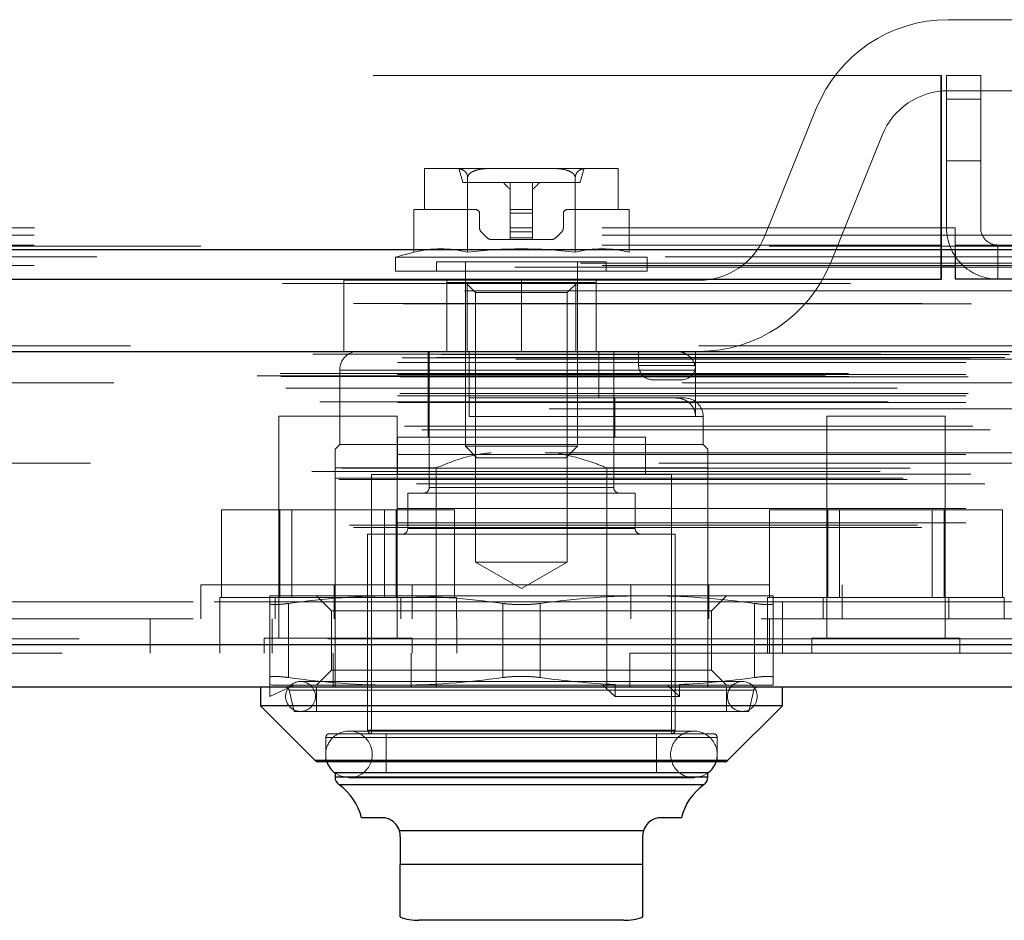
# Model space of a CAD drawing. Header units: inches. Extents: x 0.2 to 10.7, y 0.2 to 7.9.
# Tile 64 of 95: x 4.607 to 4.781, y 6.249 to 6.408. Entities that reach past the tile are written whole.
import ezdxf

# ---------------------------------------------------------------- set-up
doc = ezdxf.new("R2010")
doc.units = ezdxf.units.IN
doc.header["$MEASUREMENT"] = 0
doc.linetypes.add('HIDDEN', pattern=[0.07500000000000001, 0.05, -0.025])

msp = doc.modelspace()

# ---------------------------------------------------------------- linework, layer by layer
at = {"color": 7, "linetype": 'HIDDEN', "lineweight": 18}
for p, q in [((4.819096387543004, 6.407898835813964), (4.770833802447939, 6.407898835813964)), ((4.769662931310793, 6.398104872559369), (3.309996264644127, 6.398104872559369)), ((4.769587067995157, 6.371271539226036), (4.769587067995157, 6.398104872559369)), ((4.769662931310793, 6.398104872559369), (4.769662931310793, 6.371271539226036)), ((4.770579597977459, 6.398104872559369), (4.776579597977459, 6.398104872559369)), ((4.770579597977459, 6.371271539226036), (4.770579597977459, 6.398104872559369)), ((4.776579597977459, 6.398104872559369), (4.776579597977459, 6.371271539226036)), ((4.770833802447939, 6.395398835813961), (4.819096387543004, 6.395398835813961)), ((4.747657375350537, 6.392271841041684), (4.738601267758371, 6.369878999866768)), ((4.770579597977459, 6.393938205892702), (4.776579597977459, 6.393938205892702)), ((4.776579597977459, 6.393938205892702), (4.770579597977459, 6.393938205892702)), ((4.770579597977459, 6.393938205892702), (4.776579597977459, 6.393938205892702)), ((4.776579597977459, 6.393938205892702), (4.770579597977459, 6.393938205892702)), ((4.750189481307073, 6.365192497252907), (4.759245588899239, 6.387585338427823)), ((4.770579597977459, 6.383104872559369), (4.776579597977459, 6.383104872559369)), ((4.678716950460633, 6.38171671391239), (4.678716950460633, 6.374499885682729)), ((4.678806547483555, 6.381717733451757), (4.678775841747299, 6.381717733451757)), ((4.678806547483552, 6.381717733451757), (4.678775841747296, 6.381717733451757)), ((4.684309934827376, 6.381717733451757), (4.678806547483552, 6.381717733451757)), ((4.690261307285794, 6.381717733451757), (4.684309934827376, 6.381717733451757)), ((4.686293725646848, 6.367004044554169), (4.686293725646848, 6.380140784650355)), ((4.701268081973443, 6.381717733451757), (4.690261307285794, 6.381717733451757)), ((4.70721945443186, 6.381717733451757), (4.701268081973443, 6.381717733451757)), ((4.705235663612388, 6.367004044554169), (4.705235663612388, 6.380140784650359)), ((4.712722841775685, 6.381717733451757), (4.70721945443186, 6.381717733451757)), ((4.712753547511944, 6.381717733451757), (4.712722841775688, 6.381717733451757)), ((4.712753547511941, 6.381717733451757), (4.712722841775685, 6.381717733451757)), ((4.712812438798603, 6.374499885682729), (4.712812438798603, 6.38171671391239)), ((4.706082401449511, 6.379257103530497), (4.685446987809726, 6.379257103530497)), ((4.693796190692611, 6.379257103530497), (4.693796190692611, 6.374499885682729)), ((4.697733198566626, 6.379257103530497), (4.697733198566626, 6.374499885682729)), ((4.676822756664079, 6.367004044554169), (4.676822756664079, 6.374499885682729)), ((4.678716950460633, 6.374499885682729), (4.676822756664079, 6.374499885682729)), ((4.687726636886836, 6.374499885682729), (4.678716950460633, 6.374499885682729)), ((4.688382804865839, 6.37129865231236), (4.688382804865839, 6.373843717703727)), ((4.693796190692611, 6.374499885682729), (4.697733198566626, 6.374499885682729)), ((4.693796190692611, 6.374499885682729), (4.693796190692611, 6.373843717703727)), ((4.693796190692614, 6.373843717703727), (4.697733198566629, 6.373843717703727)), ((4.693796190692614, 6.373843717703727), (4.697733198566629, 6.373843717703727)), ((4.693796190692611, 6.373843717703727), (4.697733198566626, 6.373843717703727)), ((4.693796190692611, 6.373843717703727), (4.693796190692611, 6.37129865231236)), ((4.693796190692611, 6.373843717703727), (4.697733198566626, 6.373843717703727)), ((4.697733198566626, 6.374499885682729), (4.697733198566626, 6.373843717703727)), ((4.697733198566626, 6.373843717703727), (4.697733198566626, 6.37129865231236)), ((4.703146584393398, 6.373843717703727), (4.703146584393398, 6.37129865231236)), ((4.712812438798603, 6.374499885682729), (4.7038027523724, 6.374499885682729)), ((4.714706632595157, 6.374499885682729), (4.712812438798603, 6.374499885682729)), ((4.714706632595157, 6.36700404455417), (4.714706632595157, 6.374499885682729)), ((3.309996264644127, 6.371271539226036), (4.769662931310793, 6.371271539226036)), ((3.309996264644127, 6.371271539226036), (4.769662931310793, 6.371271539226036)), ((3.309996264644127, 6.370003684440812), (4.769662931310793, 6.370003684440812)), ((3.310072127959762, 6.371271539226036), (4.769587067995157, 6.371271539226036)), ((3.310072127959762, 6.371271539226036), (4.769587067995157, 6.371271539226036)), ((3.310072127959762, 6.371271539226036), (4.769587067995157, 6.371271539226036)), ((3.310072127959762, 6.371271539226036), (4.769587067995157, 6.371271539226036)), ((4.689734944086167, 6.369538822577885), (4.688671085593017, 6.370602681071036)), ((4.693796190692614, 6.37129865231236), (4.697733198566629, 6.37129865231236)), ((4.693796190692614, 6.37129865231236), (4.697733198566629, 6.37129865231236)), ((4.693796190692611, 6.37129865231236), (4.693796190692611, 6.370602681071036)), ((4.693796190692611, 6.37129865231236), (4.697733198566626, 6.37129865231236)), ((4.693796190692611, 6.37129865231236), (4.697733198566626, 6.37129865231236)), ((4.693796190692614, 6.370602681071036), (4.697733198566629, 6.370602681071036)), ((4.693796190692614, 6.370602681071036), (4.697733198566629, 6.370602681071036)), ((4.693796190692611, 6.370602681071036), (4.697733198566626, 6.370602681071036)), ((4.693796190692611, 6.370602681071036), (4.693796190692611, 6.369538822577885)), ((4.693796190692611, 6.370602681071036), (4.697733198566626, 6.370602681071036)), ((4.697733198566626, 6.37129865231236), (4.697733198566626, 6.370602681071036)), ((4.697733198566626, 6.370602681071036), (4.697733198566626, 6.369538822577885)), ((4.702858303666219, 6.370602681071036), (4.70179444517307, 6.369538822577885)), ((4.769587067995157, 6.362271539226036), (4.769587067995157, 6.371271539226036)), ((4.769587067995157, 6.371271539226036), (4.772087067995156, 6.371271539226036)), ((4.769662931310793, 6.371271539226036), (4.769662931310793, 6.370003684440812)), ((4.769662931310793, 6.370003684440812), (4.842014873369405, 6.370003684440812)), ((4.769662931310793, 6.36746797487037), (4.769662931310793, 6.370003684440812)), ((4.772087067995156, 6.368271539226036), (4.772087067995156, 6.371271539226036)), ((3.309996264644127, 6.368271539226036), (4.769662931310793, 6.368271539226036)), ((4.693796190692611, 6.369250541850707), (4.690430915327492, 6.369250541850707)), ((4.693796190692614, 6.369538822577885), (4.697733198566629, 6.369538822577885)), ((4.693796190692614, 6.369538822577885), (4.697733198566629, 6.369538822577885)), ((4.693796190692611, 6.369538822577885), (4.697733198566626, 6.369538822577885)), ((4.693796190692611, 6.369538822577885), (4.693796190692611, 6.369250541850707)), ((4.693796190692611, 6.369538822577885), (4.697733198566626, 6.369538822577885)), ((4.693796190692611, 6.369250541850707), (4.697733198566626, 6.369250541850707)), ((4.697733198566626, 6.369538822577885), (4.697733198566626, 6.369250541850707)), ((4.701098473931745, 6.369250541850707), (4.697733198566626, 6.369250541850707)), ((4.772079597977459, 6.368271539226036), (4.772079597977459, 6.36746797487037)), ((4.772079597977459, 6.368271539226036), (4.845086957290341, 6.368271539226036)), ((4.77957959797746, 6.368271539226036), (4.77957959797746, 6.362271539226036)), ((4.806131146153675, 6.365081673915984), (3.273486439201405, 6.365081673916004)), ((3.309996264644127, 6.364653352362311), (4.769662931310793, 6.364653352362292)), ((4.717910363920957, 6.366114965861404), (4.673619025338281, 6.366114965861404)), ((4.67361902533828, 6.366114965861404), (4.67361902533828, 6.363673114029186)), ((4.710692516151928, 6.365313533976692), (4.680836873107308, 6.365313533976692)), ((4.680836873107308, 6.365313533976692), (4.680836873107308, 6.363673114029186)), ((4.685922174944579, 6.365313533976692), (4.685922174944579, 6.332877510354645)), ((4.705607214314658, 6.332877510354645), (4.705607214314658, 6.365313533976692)), ((4.710692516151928, 6.363673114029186), (4.710692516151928, 6.365313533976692)), ((4.717910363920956, 6.363673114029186), (4.717910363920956, 6.366114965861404)), ((4.772079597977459, 6.364653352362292), (4.839500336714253, 6.364653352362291)), ((4.79460851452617, 6.364357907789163), (3.285006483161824, 6.364357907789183)), ((4.717910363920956, 6.363673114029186), (4.67361902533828, 6.363673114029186)), ((4.695763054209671, 6.362065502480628), (4.664513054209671, 6.362065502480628)), ((4.664513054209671, 6.362065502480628), (4.664513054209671, 6.349565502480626)), ((4.68263805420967, 6.349565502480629), (4.68263805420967, 6.362065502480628)), ((4.686198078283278, 6.361704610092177), (4.682641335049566, 6.361704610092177)), ((4.682641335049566, 6.361704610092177), (4.682641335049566, 6.349565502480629)), ((4.685922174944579, 6.361704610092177), (4.687698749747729, 6.359928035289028)), ((4.686198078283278, 6.361704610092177), (4.686198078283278, 6.349565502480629)), ((4.705331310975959, 6.361704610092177), (4.686198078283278, 6.361704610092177)), ((4.695763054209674, 6.349565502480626), (4.695763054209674, 6.362065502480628)), ((4.695763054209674, 6.349565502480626), (4.695763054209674, 6.362065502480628)), ((4.695763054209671, 6.349565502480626), (4.695763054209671, 6.362065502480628)), ((4.695763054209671, 6.349565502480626), (4.695763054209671, 6.362065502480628)), ((4.727013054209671, 6.362065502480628), (4.695763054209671, 6.362065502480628)), ((4.703830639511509, 6.359928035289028), (4.705607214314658, 6.361704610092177)), ((4.705331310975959, 6.361704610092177), (4.705331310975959, 6.349565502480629)), ((4.708888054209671, 6.361704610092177), (4.705331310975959, 6.361704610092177)), ((4.708888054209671, 6.349565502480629), (4.708888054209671, 6.362065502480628)), ((3.285716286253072, 6.360231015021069), (4.793902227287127, 6.36023101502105)), ((4.695764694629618, 6.359928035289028), (4.687698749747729, 6.359928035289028)), ((4.687698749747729, 6.359928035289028), (4.687698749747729, 6.312495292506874)), ((4.703830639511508, 6.359928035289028), (4.695764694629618, 6.359928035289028)), ((4.703830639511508, 6.312495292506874), (4.703830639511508, 6.359928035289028)), ((4.826988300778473, 6.350510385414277), (3.252630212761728, 6.350510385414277)), ((3.25807288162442, 6.349543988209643), (4.821545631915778, 6.349543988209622)), ((4.821335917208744, 6.34957080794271), (3.258282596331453, 6.34957080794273)), ((3.259036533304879, 6.349092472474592), (4.820581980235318, 6.349092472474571)), ((3.259036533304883, 6.349092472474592), (4.820581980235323, 6.349092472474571)), ((3.281625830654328, 6.34903912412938), (4.79799268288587, 6.34903912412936)), ((3.281625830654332, 6.34903912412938), (4.797992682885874, 6.34903912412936)), ((4.695763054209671, 6.349565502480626), (4.664513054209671, 6.349565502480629)), ((4.679360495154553, 6.349565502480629), (4.679360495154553, 6.334473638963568)), ((4.679524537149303, 6.349565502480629), (4.679524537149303, 6.325615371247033)), ((4.686578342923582, 6.349565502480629), (4.686578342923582, 6.341363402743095)), ((4.695763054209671, 6.349565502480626), (4.727013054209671, 6.349565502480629)), ((4.709355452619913, 6.349565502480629), (4.709355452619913, 6.341363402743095)), ((4.712004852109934, 6.325615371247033), (4.712004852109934, 6.349565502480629)), ((4.716388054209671, 6.347065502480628), (4.716388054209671, 6.349565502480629)), ((4.726388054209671, 6.347065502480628), (4.726388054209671, 6.349565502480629)), ((3.273939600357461, 6.347578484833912), (4.805678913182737, 6.347578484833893)), ((3.273939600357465, 6.347578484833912), (4.80567891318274, 6.347578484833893)), ((3.27477293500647, 6.348421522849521), (4.804845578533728, 6.348421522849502)), ((3.274772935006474, 6.348421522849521), (4.804845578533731, 6.348421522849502)), ((3.280852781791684, 6.348491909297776), (4.798765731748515, 6.348491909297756)), ((3.280852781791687, 6.348491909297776), (4.798765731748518, 6.348491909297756)), ((3.294795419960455, 6.34817705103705), (4.784878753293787, 6.348177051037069)), ((3.253300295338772, 6.345668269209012), (4.826318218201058, 6.345668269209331)), ((3.273939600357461, 6.345504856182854), (4.805678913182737, 6.345504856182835)), ((3.273939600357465, 6.345504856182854), (4.80567891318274, 6.345504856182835)), ((4.663776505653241, 6.346284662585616), (4.663776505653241, 6.333161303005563)), ((4.726405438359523, 6.346284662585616), (4.663927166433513, 6.346284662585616)), ((4.72640543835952, 6.346284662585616), (4.66392716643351, 6.346284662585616)), ((4.716388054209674, 6.347065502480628), (4.726388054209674, 6.347065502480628)), ((4.726388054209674, 6.347065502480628), (4.716388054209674, 6.347065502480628)), ((4.716388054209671, 6.347065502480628), (4.726388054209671, 6.347065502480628)), ((4.726388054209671, 6.347065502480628), (4.716388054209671, 6.347065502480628)), ((4.72640543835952, 6.346284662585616), (4.726405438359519, 6.338082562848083)), ((3.249254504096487, 6.345242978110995), (4.830364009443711, 6.345242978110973)), ((3.249254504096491, 6.345242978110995), (4.830364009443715, 6.345242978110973)), ((3.253390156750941, 6.345158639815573), (4.826228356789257, 6.345158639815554)), ((4.824027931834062, 6.344054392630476), (3.255629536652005, 6.344054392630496)), ((3.274356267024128, 6.345088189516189), (4.805262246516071, 6.345088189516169)), ((4.71888805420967, 6.344565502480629), (4.723888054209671, 6.344565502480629)), ((3.254323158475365, 6.34310523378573), (4.825295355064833, 6.343105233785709)), ((3.261870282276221, 6.343074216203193), (4.817748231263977, 6.343074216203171)), ((3.274356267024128, 6.342171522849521), (4.805262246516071, 6.342171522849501)), ((3.260294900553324, 6.340704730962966), (4.819318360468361, 6.340704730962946)), ((3.273939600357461, 6.341754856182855), (4.805678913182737, 6.341754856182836)), ((3.273939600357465, 6.341754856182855), (4.80567891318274, 6.341754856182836)), ((3.273939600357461, 6.340581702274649), (4.805678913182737, 6.34058170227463)), ((4.686578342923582, 6.341363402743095), (4.709355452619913, 6.341363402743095)), ((4.722962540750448, 6.341363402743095), (4.709355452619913, 6.341363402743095)), ((4.712168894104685, 6.334473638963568), (4.712168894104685, 6.341363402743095)), ((4.724472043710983, 6.341363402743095), (4.722962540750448, 6.341363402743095)), ((4.800658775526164, 6.339471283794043), (3.278961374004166, 6.339471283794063)), ((4.67390642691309, 6.338177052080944), (4.653073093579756, 6.338177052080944)), ((4.653073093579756, 6.338177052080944), (4.653073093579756, 6.299114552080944)), ((4.673906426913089, 6.299114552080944), (4.67390642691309, 6.338177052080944)), ((4.686578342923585, 6.338082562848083), (4.727607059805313, 6.338082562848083)), ((4.686578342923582, 6.338082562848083), (4.727607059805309, 6.338082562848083)), ((4.727752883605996, 6.333161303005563), (4.727752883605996, 6.338082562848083)), ((4.770323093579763, 6.338177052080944), (4.74948976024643, 6.338177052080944)), ((4.74948976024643, 6.338177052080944), (4.749489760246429, 6.299114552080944)), ((4.770323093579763, 6.299114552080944), (4.770323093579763, 6.338177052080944)), ((3.275202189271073, 6.336410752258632), (4.804472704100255, 6.336410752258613)), ((3.278234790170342, 6.335735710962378), (4.801383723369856, 6.335735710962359)), ((3.278234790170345, 6.335735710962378), (4.80138372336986, 6.335735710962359)), ((4.717582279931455, 6.334473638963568), (4.673947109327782, 6.334473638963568)), ((4.673947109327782, 6.334473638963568), (4.673947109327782, 6.327911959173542)), ((4.717582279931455, 6.327911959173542), (4.717582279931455, 6.334473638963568)), ((4.799914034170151, 6.331729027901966), (3.279713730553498, 6.331729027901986)), ((4.663776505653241, 6.333161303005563), (4.662956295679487, 6.332341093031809)), ((4.727752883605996, 6.333161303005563), (4.663776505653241, 6.333161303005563)), ((4.705607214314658, 6.332877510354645), (4.685922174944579, 6.332877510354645)), ((4.685922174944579, 6.332877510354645), (4.687934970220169, 6.330864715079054)), ((4.703594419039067, 6.330864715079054), (4.705607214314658, 6.332877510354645)), ((4.72857309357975, 6.332341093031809), (4.727752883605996, 6.333161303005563)), ((4.819950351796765, 6.329889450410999), (3.259674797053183, 6.329889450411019)), ((3.273939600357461, 6.331411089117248), (4.805678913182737, 6.331411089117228)), ((4.703594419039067, 6.330864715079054), (4.687934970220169, 6.330864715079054)), ((3.258886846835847, 6.328430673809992), (4.820731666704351, 6.328430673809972)), ((3.264189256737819, 6.329014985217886), (4.815429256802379, 6.329014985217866)), ((4.662956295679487, 6.329060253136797), (4.662956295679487, 6.290510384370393)), ((4.680729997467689, 6.329060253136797), (4.662956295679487, 6.329060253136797)), ((4.680729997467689, 6.329060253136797), (4.680729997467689, 6.290510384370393)), ((4.710799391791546, 6.329060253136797), (4.710799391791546, 6.290510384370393)), ((4.72857309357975, 6.329060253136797), (4.710799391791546, 6.329060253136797)), ((4.72857309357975, 6.329060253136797), (4.72857309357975, 6.296510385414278)), ((3.262934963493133, 6.327262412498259), (4.816696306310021, 6.327262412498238)), ((3.263619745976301, 6.327019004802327), (4.816003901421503, 6.327019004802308)), ((3.273939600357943, 6.327966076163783), (4.805678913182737, 6.327966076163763)), ((3.274858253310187, 6.327959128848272), (4.804749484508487, 6.327959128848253)), ((4.722175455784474, 6.327911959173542), (4.669353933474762, 6.327911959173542)), ((4.669353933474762, 6.327911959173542), (4.669353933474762, 6.282308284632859)), ((4.722175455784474, 6.282308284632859), (4.722175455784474, 6.327911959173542)), ((3.277305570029, 6.326239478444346), (4.802312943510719, 6.326239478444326)), ((4.679562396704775, 6.325615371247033), (4.711966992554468, 6.325615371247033)), ((4.679562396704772, 6.325615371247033), (4.711966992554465, 6.325615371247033)), ((4.715777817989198, 6.324631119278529), (4.675751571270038, 6.324631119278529)), ((4.675751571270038, 6.324631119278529), (4.675751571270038, 6.318397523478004)), ((4.715777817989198, 6.318397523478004), (4.715777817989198, 6.324631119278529)), ((3.273939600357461, 6.321931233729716), (4.805678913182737, 6.321931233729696)), ((4.642993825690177, 6.306260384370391), (4.642993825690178, 6.321677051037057)), ((4.653241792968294, 6.321677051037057), (4.642993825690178, 6.321677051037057)), ((4.653241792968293, 6.30626038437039), (4.653241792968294, 6.321677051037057)), ((4.673737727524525, 6.321677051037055), (4.653241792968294, 6.321677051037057)), ((4.65532726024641, 6.321677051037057), (4.655327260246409, 6.30626038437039)), ((4.671652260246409, 6.306260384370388), (4.67165226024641, 6.321677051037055)), ((4.673737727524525, 6.306260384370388), (4.673737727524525, 6.321677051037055)), ((4.683985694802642, 6.321677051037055), (4.673737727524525, 6.321677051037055)), ((4.683985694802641, 6.306260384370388), (4.683985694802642, 6.321677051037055)), ((4.739410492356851, 6.306260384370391), (4.739410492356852, 6.321677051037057)), ((4.749658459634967, 6.321677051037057), (4.739410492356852, 6.321677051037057)), ((4.749658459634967, 6.30626038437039), (4.749658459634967, 6.321677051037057)), ((4.770154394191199, 6.321677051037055), (4.749658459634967, 6.321677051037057)), ((4.751743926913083, 6.321677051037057), (4.751743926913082, 6.30626038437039)), ((4.768068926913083, 6.306260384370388), (4.768068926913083, 6.321677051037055)), ((4.770154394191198, 6.306260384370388), (4.770154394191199, 6.321677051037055)), ((4.780402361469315, 6.321677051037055), (4.770154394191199, 6.321677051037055)), ((4.780402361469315, 6.306260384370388), (4.780402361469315, 6.321677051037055)), ((3.265491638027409, 6.318998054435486), (4.814126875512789, 6.318998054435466)), ((3.266222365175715, 6.318565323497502), (4.813396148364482, 6.318565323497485)), ((3.273939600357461, 6.319398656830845), (4.805678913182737, 6.319398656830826)), ((3.273939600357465, 6.319398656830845), (4.80567891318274, 6.319398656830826)), ((4.675897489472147, 6.318397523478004), (4.715631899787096, 6.318397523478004)), ((4.675897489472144, 6.318397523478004), (4.715631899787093, 6.318397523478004)), ((4.722831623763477, 6.3174132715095), (4.66869776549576, 6.3174132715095)), ((4.66869776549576, 6.3174132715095), (4.66869776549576, 6.282964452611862)), ((4.722831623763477, 6.282964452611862), (4.722831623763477, 6.3174132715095)), ((4.703830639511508, 6.312495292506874), (4.687698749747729, 6.312495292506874)), ((4.687698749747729, 6.312495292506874), (4.695764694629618, 6.307838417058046)), ((4.695764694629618, 6.307838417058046), (4.703830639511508, 6.312495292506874)), ((4.639348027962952, 6.308510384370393), (4.752181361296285, 6.308510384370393)), ((4.639348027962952, 6.308510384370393), (4.639348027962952, 6.302510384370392)), ((4.662806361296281, 6.308510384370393), (4.662806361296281, 6.302510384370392)), ((4.676514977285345, 6.308510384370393), (4.676514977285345, 6.302510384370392)), ((4.715014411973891, 6.308510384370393), (4.715014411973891, 6.302510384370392)), ((4.728723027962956, 6.308510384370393), (4.728723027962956, 6.302510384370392)), ((4.752181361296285, 6.302510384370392), (4.752181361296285, 6.308510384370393)), ((4.684323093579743, 6.306260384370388), (4.642656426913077, 6.306260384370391)), ((4.642656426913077, 6.306260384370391), (4.642656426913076, 6.30251038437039)), ((4.67361902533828, 6.306586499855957), (4.651473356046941, 6.306586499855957)), ((4.652448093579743, 6.30626038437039), (4.652448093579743, 6.30251038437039)), ((4.659675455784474, 6.306586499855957), (4.662339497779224, 6.303922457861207)), ((4.717910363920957, 6.306586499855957), (4.67361902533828, 6.306586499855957)), ((4.674531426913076, 6.302510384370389), (4.674531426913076, 6.306260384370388)), ((4.684323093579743, 6.302510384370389), (4.684323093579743, 6.306260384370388)), ((4.740056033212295, 6.306586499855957), (4.717910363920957, 6.306586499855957)), ((4.729189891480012, 6.303922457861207), (4.731853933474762, 6.306586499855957)), ((4.780739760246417, 6.306260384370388), (4.73907309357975, 6.306260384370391)), ((4.73907309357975, 6.306260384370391), (4.73907309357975, 6.30251038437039)), ((4.748864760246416, 6.30626038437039), (4.748864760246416, 6.30251038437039)), ((4.77094809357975, 6.302510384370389), (4.77094809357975, 6.306260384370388)), ((4.780739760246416, 6.302510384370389), (4.780739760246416, 6.306260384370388)), ((3.337962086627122, 6.305510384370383), (4.741712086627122, 6.305510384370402)), ((3.337962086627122, 6.305510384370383), (4.741712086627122, 6.305510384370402)), ((4.741712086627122, 6.305510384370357), (3.337962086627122, 6.305510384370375)), ((4.741712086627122, 6.305510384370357), (3.337962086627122, 6.305510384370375)), ((4.651473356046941, 6.292196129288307), (4.651473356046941, 6.305228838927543)), ((4.654754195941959, 6.292196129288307), (4.654754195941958, 6.305228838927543)), ((4.654754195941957, 6.292196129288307), (4.654754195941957, 6.305228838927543)), ((4.654754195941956, 6.292196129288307), (4.654754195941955, 6.305228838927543)), ((4.654754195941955, 6.292196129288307), (4.654754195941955, 6.305228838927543)), ((4.712477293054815, 6.303922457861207), (4.662339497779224, 6.303922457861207)), ((4.662339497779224, 6.303922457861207), (4.662339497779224, 6.293502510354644)), ((4.692483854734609, 6.292196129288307), (4.692483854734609, 6.305228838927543)), ((4.692483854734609, 6.292196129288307), (4.692483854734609, 6.305228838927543)), ((4.692483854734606, 6.292196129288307), (4.692483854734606, 6.305228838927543)), ((4.692483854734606, 6.292196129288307), (4.692483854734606, 6.305228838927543)), ((4.699045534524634, 6.292196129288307), (4.699045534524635, 6.305228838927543)), ((4.699045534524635, 6.292196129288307), (4.699045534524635, 6.305228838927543)), ((4.699045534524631, 6.292196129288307), (4.699045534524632, 6.305228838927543)), ((4.699045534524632, 6.292196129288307), (4.699045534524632, 6.305228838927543)), ((4.729189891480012, 6.303922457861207), (4.712477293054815, 6.303922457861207)), ((4.729189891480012, 6.293502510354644), (4.729189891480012, 6.303922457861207)), ((4.736775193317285, 6.292196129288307), (4.736775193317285, 6.305228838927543)), ((4.736775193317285, 6.292196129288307), (4.736775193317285, 6.305228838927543)), ((4.736775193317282, 6.292196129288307), (4.736775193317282, 6.305228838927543)), ((4.736775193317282, 6.292196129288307), (4.736775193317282, 6.305228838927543)), ((4.740056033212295, 6.292196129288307), (4.740056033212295, 6.305228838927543)), ((4.741712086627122, 6.305510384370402), (4.741712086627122, 6.296510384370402)), ((4.741712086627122, 6.305510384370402), (4.784878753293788, 6.305510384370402)), ((3.337962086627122, 6.302510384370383), (4.741712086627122, 6.302510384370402)), ((4.630406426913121, 6.302510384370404), (4.630406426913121, 6.296510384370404)), ((4.642712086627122, 6.302510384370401), (4.642712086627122, 6.296510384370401)), ((4.65190642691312, 6.302510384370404), (4.65190642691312, 6.296510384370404)), ((4.684378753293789, 6.296510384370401), (4.684378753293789, 6.302510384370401)), ((4.73907309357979, 6.302510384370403), (4.73907309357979, 6.296510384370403)), ((4.73940642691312, 6.296510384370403), (4.739406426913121, 6.302510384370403)), ((4.786656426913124, 6.302510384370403), (4.741712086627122, 6.302510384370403)), ((4.817903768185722, 6.298989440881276), (3.261714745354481, 6.298989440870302)), ((3.261714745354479, 6.298989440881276), (4.817903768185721, 6.298989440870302)), ((4.676510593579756, 6.299114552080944), (4.650468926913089, 6.299114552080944)), ((4.650468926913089, 6.299114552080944), (4.650468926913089, 6.296510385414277)), ((4.676510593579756, 6.296510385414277), (4.676510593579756, 6.299114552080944)), ((4.772927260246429, 6.299114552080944), (4.746885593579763, 6.299114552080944)), ((4.746885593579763, 6.299114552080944), (4.746885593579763, 6.296510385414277)), ((4.772927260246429, 6.296510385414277), (4.772927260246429, 6.299114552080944)), ((3.261714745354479, 6.297947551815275), (4.81790376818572, 6.297947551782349)), ((4.814958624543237, 6.296510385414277), (3.264659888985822, 6.296510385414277)), ((4.662656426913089, 6.296510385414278), (4.662656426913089, 6.290510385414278)), ((4.676365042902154, 6.296510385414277), (4.676365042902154, 6.290510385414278)), ((4.714864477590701, 6.296510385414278), (4.714864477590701, 6.290510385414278)), ((4.728573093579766, 6.296510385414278), (4.728573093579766, 6.290510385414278)), ((4.662339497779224, 6.293502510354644), (4.659675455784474, 6.290838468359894)), ((4.712477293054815, 6.293502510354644), (4.662339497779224, 6.293502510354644)), ((4.729189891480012, 6.293502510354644), (4.712477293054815, 6.293502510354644)), ((4.731853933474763, 6.290838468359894), (4.729189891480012, 6.293502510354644)), ((4.651473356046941, 6.290967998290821), (4.65196210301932, 6.290838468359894)), ((4.651473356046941, 6.290967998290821), (4.651473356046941, 6.288869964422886)), ((4.651473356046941, 6.288869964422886), (4.655737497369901, 6.290838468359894)), ((4.67361902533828, 6.290838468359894), (4.65196210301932, 6.290838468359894)), ((4.734642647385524, 6.291494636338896), (4.656886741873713, 6.291494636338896)), ((4.659675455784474, 6.290510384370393), (4.659675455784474, 6.286245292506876)), ((4.711983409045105, 6.290838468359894), (4.67361902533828, 6.290838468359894)), ((4.710095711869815, 6.290838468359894), (4.712227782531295, 6.288869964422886)), ((4.712227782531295, 6.290967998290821), (4.711983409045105, 6.290838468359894)), ((4.711983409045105, 6.290838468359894), (4.721460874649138, 6.290838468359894)), ((4.712227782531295, 6.288869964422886), (4.712227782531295, 6.290967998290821)), ((4.721460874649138, 6.290838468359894), (4.723592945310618, 6.288869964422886)), ((4.723348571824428, 6.290838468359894), (4.721460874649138, 6.290838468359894)), ((4.723592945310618, 6.290967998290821), (4.723348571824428, 6.290838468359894)), ((4.740056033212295, 6.290838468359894), (4.723348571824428, 6.290838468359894)), ((4.723592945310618, 6.288869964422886), (4.723592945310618, 6.290967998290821)), ((4.731853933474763, 6.286245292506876), (4.731853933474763, 6.290510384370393)), ((4.654871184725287, 6.290001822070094), (4.655738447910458, 6.286245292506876)), ((4.654908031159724, 6.290001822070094), (4.736621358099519, 6.290001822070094)), ((4.654908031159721, 6.290001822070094), (4.736621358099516, 6.290001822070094)), ((4.723592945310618, 6.288869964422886), (4.712227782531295, 6.288869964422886)), ((4.735790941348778, 6.286245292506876), (4.736658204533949, 6.290001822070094)), ((4.735790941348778, 6.286245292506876), (4.655738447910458, 6.286245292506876)), ((4.66131587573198, 6.281652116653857), (4.66131587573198, 6.27738702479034)), ((4.661462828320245, 6.281652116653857), (4.730066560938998, 6.281652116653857)), ((4.661462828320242, 6.281652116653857), (4.730066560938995, 6.281652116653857)), ((4.729557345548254, 6.282308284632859), (4.661972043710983, 6.282308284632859)), ((4.72611246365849, 6.282770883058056), (4.665416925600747, 6.282770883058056)), ((4.668846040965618, 6.282964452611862), (4.722683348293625, 6.282964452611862)), ((4.668846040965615, 6.282964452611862), (4.722683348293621, 6.282964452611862)), ((4.671978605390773, 6.282308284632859), (4.671978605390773, 6.275418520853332)), ((4.719550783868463, 6.275418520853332), (4.719550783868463, 6.282308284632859)), ((4.730213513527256, 6.27738702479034), (4.730213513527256, 6.281652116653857)), ((4.659483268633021, 6.277579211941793), (4.695764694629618, 6.277579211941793)), ((4.659519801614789, 6.277579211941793), (4.732009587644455, 6.277579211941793)), ((4.695764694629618, 6.277579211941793), (4.732046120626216, 6.277579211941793)), ((4.662956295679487, 6.275418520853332), (4.662956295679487, 6.275388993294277)), ((4.662956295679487, 6.274677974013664), (4.695764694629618, 6.274677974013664)), ((4.66299345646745, 6.274677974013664), (4.728535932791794, 6.274677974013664)), ((4.665416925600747, 6.274568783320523), (4.72611246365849, 6.274568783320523)), ((4.695764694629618, 6.274677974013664), (4.72857309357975, 6.274677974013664)), ((4.72857309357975, 6.275388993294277), (4.72857309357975, 6.275418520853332)), ((4.663659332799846, 6.27333176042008), (4.695764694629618, 6.27333176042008)), ((4.663695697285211, 6.27333176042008), (4.727833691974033, 6.27333176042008)), ((4.695764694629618, 6.27333176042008), (4.72787005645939, 6.27333176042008)), ((4.674286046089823, 6.265254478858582), (4.717243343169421, 6.265254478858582)), ((4.717243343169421, 6.265254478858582), (4.674286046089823, 6.265254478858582)), ((4.674286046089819, 6.265254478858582), (4.717243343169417, 6.265254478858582)), ((4.717090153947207, 6.259342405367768), (4.674439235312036, 6.259342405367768)), ((4.674439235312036, 6.259342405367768), (4.717090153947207, 6.259342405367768)), ((4.674439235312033, 6.259342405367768), (4.717090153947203, 6.259342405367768))]:
    msp.add_line(p, q, dxfattribs=at)
at = {"color": 7, "linetype": 'Continuous', "lineweight": 25}
for p, q in [((3.309996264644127, 6.36746797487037), (4.769662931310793, 6.36746797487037)), ((4.769662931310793, 6.36746797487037), (4.842014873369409, 6.36746797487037)), ((4.769662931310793, 6.362271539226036), (4.769662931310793, 6.36746797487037)), ((4.772079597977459, 6.36746797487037), (4.772079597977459, 6.362271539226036)), ((4.769662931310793, 6.364653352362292), (4.772079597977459, 6.364653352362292)), ((3.309996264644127, 6.362271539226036), (4.769662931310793, 6.362271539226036)), ((4.845086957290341, 6.362271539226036), (4.772079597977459, 6.362271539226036)), ((4.826988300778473, 6.349468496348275), (3.252630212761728, 6.349468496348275)), ((4.817903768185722, 6.297947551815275), (3.261714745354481, 6.297947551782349)), ((4.814958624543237, 6.290510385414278), (3.264659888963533, 6.290510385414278)), ((4.649832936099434, 6.290510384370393), (4.649832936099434, 6.287229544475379)), ((4.741696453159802, 6.287229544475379), (4.741696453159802, 6.290510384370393)), ((4.649832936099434, 6.287229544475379), (4.659483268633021, 6.277579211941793)), ((4.741696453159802, 6.287229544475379), (4.649832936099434, 6.287229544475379)), ((4.732046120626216, 6.277579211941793), (4.741696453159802, 6.287229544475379)), ((4.732046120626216, 6.277579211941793), (4.659483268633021, 6.277579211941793)), ((4.731582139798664, 6.27738702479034), (4.659947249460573, 6.27738702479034)), ((4.72857309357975, 6.275418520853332), (4.662956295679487, 6.275418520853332)), ((4.662956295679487, 6.275388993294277), (4.662956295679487, 6.274677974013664)), ((4.72857309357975, 6.274677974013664), (4.662956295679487, 6.274677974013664)), ((4.72857309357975, 6.274677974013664), (4.72857309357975, 6.275388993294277)), ((4.72787005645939, 6.27333176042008), (4.663659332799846, 6.27333176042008)), ((4.671158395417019, 6.267544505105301), (4.667607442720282, 6.267544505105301)), ((4.723921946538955, 6.267544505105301), (4.720370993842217, 6.267544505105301)), ((4.717243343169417, 6.265254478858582), (4.674286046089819, 6.265254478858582)), ((4.674439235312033, 6.264263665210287), (4.674439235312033, 6.259342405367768)), ((4.717090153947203, 6.264263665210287), (4.717090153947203, 6.259342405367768)), ((4.717090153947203, 6.259342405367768), (4.674439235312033, 6.259342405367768)), ((4.713809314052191, 6.249499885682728), (4.677720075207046, 6.249499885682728))]:
    msp.add_line(p, q, dxfattribs=at)
at = {"color": 7, "linetype": 'HIDDEN', "lineweight": 18, "flags": 128}
for points in [[(4.839340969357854, 6.368089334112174), (4.052472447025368, 6.368089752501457), (3.240290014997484, 6.368089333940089)], [(4.821047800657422, 6.366198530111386), (4.052472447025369, 6.366199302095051), (3.258575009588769, 6.366198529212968)], [(4.794633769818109, 6.364357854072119), (4.052472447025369, 6.364357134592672), (3.28501146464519, 6.364357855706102)], [(3.253682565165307, 6.361502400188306), (3.975080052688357, 6.361505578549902), (4.825929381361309, 6.36150238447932)], [(3.253685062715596, 6.361502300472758), (4.073056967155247, 6.361502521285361), (4.82593524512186, 6.361502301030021)], [(3.26622476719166, 6.357962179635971), (4.027152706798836, 6.357961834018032), (4.813400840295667, 6.357962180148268)], [(3.274991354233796, 6.357943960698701), (4.027152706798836, 6.357943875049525), (4.804623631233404, 6.357943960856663)], [(4.662956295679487, 6.275388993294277), (4.663847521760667, 6.274880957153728), (4.665416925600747, 6.274568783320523)], [(4.72611246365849, 6.274568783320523), (4.727681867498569, 6.274880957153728), (4.72857309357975, 6.275388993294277)]]:
    msp.add_lwpolyline(points, dxfattribs=at)
at = {"color": 7, "linetype": 'HIDDEN', "lineweight": 18}
for centre, radius, start, end in [((4.770833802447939, 6.382898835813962), 0.02500000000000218, 90, 157.980618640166), ((4.770833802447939, 6.382898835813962), 0.01250000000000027, 90, 157.9806186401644), ((4.678805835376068, 6.377842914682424), 0.003874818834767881, 89.98947028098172, 91.31442977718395), ((4.678805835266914, 6.37784292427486), 0.003874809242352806, 89.98946864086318, 91.314431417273), ((4.678775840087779, 6.380016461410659), 0.001701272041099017, 89.99994411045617, 91.98369290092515), ((6.381966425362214, 6.853945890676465), 1.761677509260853, 195.5486178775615, 195.6317027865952), ((3.00956109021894, 6.853946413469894), 1.761679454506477, 344.3682972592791, 344.4513820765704), ((4.712723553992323, 6.377842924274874), 0.003874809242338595, 88.68556858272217, 90.01053135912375), ((4.712723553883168, 6.377842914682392), 0.003874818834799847, 88.68557022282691, 90.01052971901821), ((4.712753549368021, 6.38001647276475), 0.001701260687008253, 88.01630047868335, 90.00006250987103), ((4.687726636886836, 6.373843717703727), 0.0006561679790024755, 0, 90), ((4.7038027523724, 6.373843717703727), 0.0006561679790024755, 90, 180), ((4.689367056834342, 6.37129865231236), 0.0009842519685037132, 180, 224.9999999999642), ((4.702162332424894, 6.37129865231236), 0.0009842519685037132, 315.0000000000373, 0), ((4.727013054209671, 6.374565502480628), 0.01250000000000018, 270.0000000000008, 337.980618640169), ((4.77957959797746, 6.371271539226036), 0.009000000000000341, 180, 270.0000000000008), ((4.77957959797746, 6.371271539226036), 0.003000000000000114, 180, 270.0000000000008), ((4.690430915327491, 6.370234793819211), 0.0009842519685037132, 225.0000000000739, 270.0000000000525), ((4.701098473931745, 6.370234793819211), 0.0009842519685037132, 269.9999999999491, 314.9999999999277), ((4.69576469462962, 6.292531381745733), 0.07684383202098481, 104.2704451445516, 106.7496602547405), ((4.681558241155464, 6.348573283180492), 0.01902939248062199, 75.5904657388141, 104.4095342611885), ((4.69576469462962, 6.292531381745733), 0.07507247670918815, 82.75238514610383, 97.24761485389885), ((4.709971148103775, 6.348573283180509), 0.01902939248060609, 75.59046573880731, 104.4095342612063), ((4.727013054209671, 6.374565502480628), 0.02500000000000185, 270.0000000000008, 337.9806186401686), ((4.667057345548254, 6.346284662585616), 0.003280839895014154, 90, 180), ((4.71888805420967, 6.347065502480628), 0.002499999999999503, 180, 270.0000000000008), ((4.723888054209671, 6.347065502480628), 0.002500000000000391, 270.0000000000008, 0), ((4.724472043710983, 6.338082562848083), 0.003280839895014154, 0, 90), ((4.6785402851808, 6.325615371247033), 0.0009842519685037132, 269.9999999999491, 0), ((4.712989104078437, 6.325615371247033), 0.0009842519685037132, 180, 270.0000000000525), ((4.674767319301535, 6.318397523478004), 0.0009842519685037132, 270.0000000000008, 0), ((4.716762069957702, 6.318397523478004), 0.0009842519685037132, 180, 270.0000000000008), ((4.654231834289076, 6.289854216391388), 0.0006561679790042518, 13.00000000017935, 89.99999999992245), ((4.656886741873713, 6.288869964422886), 0.00262467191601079, 90, 270.0000000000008), ((4.656886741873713, 6.288869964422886), 0.00262467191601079, 270.0000000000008, 90), ((4.734642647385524, 6.288869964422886), 0.00262467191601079, 90, 270.0000000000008), ((4.734642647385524, 6.288869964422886), 0.00262467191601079, 270.0000000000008, 90), ((4.73729755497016, 6.289854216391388), 0.0006561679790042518, 90.00000000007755, 166.9999999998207), ((4.665416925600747, 6.278669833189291), 0.004101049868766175, 90, 198.2280527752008), ((4.661972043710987, 6.281652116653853), 0.0006561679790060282, 90.00000000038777, 179.9999999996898), ((4.665416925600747, 6.278669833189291), 0.004101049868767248, 270.0000000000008, 90), ((4.669353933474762, 6.282964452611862), 0.0006561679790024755, 180, 270.0000000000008), ((4.72611246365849, 6.278669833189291), 0.004101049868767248, 90, 270.0000000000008), ((4.722175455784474, 6.282964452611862), 0.0006561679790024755, 270.0000000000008, 0), ((4.72611246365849, 6.278669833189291), 0.004101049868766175, 341.7719472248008, 90), ((4.729557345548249, 6.281652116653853), 0.0006561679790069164, 3.102185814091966e-10, 89.99999999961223)]:
    msp.add_arc(centre, radius, start, end, dxfattribs=at)
at = {"color": 7, "linetype": 'Continuous', "lineweight": 25}
for centre, radius, start, end in [((4.659947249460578, 6.278043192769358), 0.0006561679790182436, 225.0000000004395, 269.9999999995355), ((4.665416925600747, 6.278669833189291), 0.004101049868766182, 198.2280527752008, 233.1301023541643), ((4.72611246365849, 6.278669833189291), 0.004101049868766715, 306.8698976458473, 341.7719472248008), ((4.731582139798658, 6.278043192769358), 0.0006561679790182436, 270.0000000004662, 314.9999999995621), ((4.664596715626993, 6.274677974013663), 0.001640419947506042, 179.999999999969, 235.1500954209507), ((4.726932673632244, 6.274677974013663), 0.001640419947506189, 304.8499045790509, 3.102185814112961e-11), ((4.658035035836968, 6.265254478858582), 0.009842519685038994, 13.45412056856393, 55.15009542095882), ((4.733494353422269, 6.265254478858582), 0.009842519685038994, 124.8499045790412, 166.5458794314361), ((4.677720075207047, 6.259342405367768), 0.0098425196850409, 250.2500112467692, 269.9999999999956), ((4.71380931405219, 6.259342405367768), 0.009842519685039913, 270.000000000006, 289.6081191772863)]:
    msp.add_arc(centre, radius, start, end, dxfattribs=at)
at = {"color": 7, "linetype": 'HIDDEN', "lineweight": 18}
for points, knots in [([(4.686293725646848, 6.380140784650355), (4.686286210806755, 6.380334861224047), (4.686243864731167, 6.380514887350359), (4.686125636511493, 6.380817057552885), (4.686050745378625, 6.38094129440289), (4.685809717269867, 6.381253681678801), (4.685628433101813, 6.381385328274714), (4.685073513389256, 6.381672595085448), (4.684691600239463, 6.381717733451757), (4.684309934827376, 6.381717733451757)], [0, 0, 0, 0, 0.1249999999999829, 0.1249999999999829, 0.2499999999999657, 0.2499999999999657, 0.4999999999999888, 0.4999999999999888, 1, 1, 1, 1]), ([(4.690261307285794, 6.381717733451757), (4.689497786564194, 6.381717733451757), (4.688733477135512, 6.381672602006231), (4.687622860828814, 6.381384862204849), (4.687258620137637, 6.381251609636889), (4.686781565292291, 6.380942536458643), (4.686630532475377, 6.380817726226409), (4.686393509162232, 6.380515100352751), (4.686308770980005, 6.380335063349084), (4.686293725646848, 6.380140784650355)], [0, 0, 0, 0, 0.5000000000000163, 0.5000000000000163, 0.7500000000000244, 0.7500000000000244, 0.8750000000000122, 0.8750000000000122, 1, 1, 1, 1]), ([(4.705235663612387, 6.380140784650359), (4.705220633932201, 6.38033486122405), (4.705135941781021, 6.380514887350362), (4.704899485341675, 6.380817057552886), (4.704749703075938, 6.380941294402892), (4.704267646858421, 6.381253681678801), (4.703905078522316, 6.381385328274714), (4.702795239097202, 6.381672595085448), (4.702031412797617, 6.381717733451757), (4.701268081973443, 6.381717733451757)], [0, 0, 0, 0, 0.1250000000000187, 0.1250000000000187, 0.2500000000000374, 0.2500000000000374, 0.500000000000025, 0.500000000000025, 1, 1, 1, 1]), ([(4.70721945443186, 6.381717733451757), (4.70683769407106, 6.381717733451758), (4.706455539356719, 6.381672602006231), (4.705900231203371, 6.381384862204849), (4.705718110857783, 6.381251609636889), (4.70547958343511, 6.380942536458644), (4.705404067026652, 6.380817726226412), (4.70528555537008, 6.380515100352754), (4.705243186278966, 6.380335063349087), (4.705235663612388, 6.380140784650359)], [0, 0, 0, 0, 0.5000000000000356, 0.5000000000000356, 0.7500000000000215, 0.7500000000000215, 0.8750000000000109, 0.8750000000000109, 1, 1, 1, 1]), ([(4.72640543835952, 6.346284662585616), (4.72640543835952, 6.346728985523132), (4.726311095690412, 6.347165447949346), (4.725954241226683, 6.347969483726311), (4.725690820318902, 6.348334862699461), (4.725049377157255, 6.348932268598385), (4.724666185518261, 6.349169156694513), (4.723847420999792, 6.349484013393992), (4.72340628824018, 6.349565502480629), (4.722962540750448, 6.349565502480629)], [0, 0, 0, 0, 0.25, 0.25, 0.5, 0.5, 0.75, 0.75, 1, 1, 1, 1]), ([(4.686578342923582, 6.341363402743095), (4.686578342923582, 6.341363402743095), (4.686578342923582, 6.341283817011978), (4.686578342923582, 6.340967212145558), (4.686578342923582, 6.340733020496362), (4.686578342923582, 6.339833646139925), (4.686578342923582, 6.338972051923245), (4.686578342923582, 6.338082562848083)], [0, 0, 0, 0, 0.25, 0.25, 0.5, 0.5, 1, 1, 1, 1]), ([(4.72640543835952, 6.338082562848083), (4.72640543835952, 6.338526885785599), (4.726311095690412, 6.338963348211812), (4.725954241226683, 6.339767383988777), (4.725690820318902, 6.340132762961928), (4.725049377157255, 6.340730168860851), (4.724666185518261, 6.34096705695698), (4.723847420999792, 6.341281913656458), (4.72340628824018, 6.341363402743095), (4.722962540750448, 6.341363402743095)], [0, 0, 0, 0, 0.25, 0.25, 0.5, 0.5, 0.75, 0.75, 1, 1, 1, 1]), ([(4.662956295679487, 6.329060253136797), (4.662956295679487, 6.32986328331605), (4.662956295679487, 6.331493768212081), (4.662956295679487, 6.332496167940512), (4.662956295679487, 6.332277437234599), (4.662956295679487, 6.332248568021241)], [0, 0, 0, 0, 0.4572276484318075, 0.9283620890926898, 1, 1, 1, 1]), ([(4.680729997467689, 6.329060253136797), (4.682929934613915, 6.329951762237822), (4.68608213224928, 6.331229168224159), (4.689445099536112, 6.331613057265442), (4.690461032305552, 6.331729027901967)], [0, 0, 0, 0, 0.6979058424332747, 1, 1, 1, 1]), ([(4.701863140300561, 6.331729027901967), (4.703916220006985, 6.331278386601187), (4.706965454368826, 6.330609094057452), (4.70985530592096, 6.329441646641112), (4.710799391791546, 6.329060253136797)], [0, 0, 0, 0, 0.6733099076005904, 1, 1, 1, 1]), ([(4.72857309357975, 6.329060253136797), (4.72857309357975, 6.32986328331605), (4.72857309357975, 6.33149376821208), (4.728573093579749, 6.332496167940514), (4.728573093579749, 6.332277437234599), (4.72857309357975, 6.332248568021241)], [0, 0, 0, 0, 0.4572276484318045, 0.9283620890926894, 1, 1, 1, 1]), ([(4.654754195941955, 6.305228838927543), (4.654256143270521, 6.305160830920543), (4.653804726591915, 6.305109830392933), (4.652994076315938, 6.305040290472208), (4.652639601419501, 6.305022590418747), (4.652068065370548, 6.30502247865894), (4.651844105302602, 6.305040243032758), (4.65154905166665, 6.305109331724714), (4.651473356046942, 6.305160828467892), (4.651473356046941, 6.305228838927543)], [0, 0, 0, 0, 0.25, 0.25, 0.5, 0.5, 0.75, 0.75, 1, 1, 1, 1]), ([(4.699045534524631, 6.305228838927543), (4.698547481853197, 6.305160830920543), (4.698021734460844, 6.305109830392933), (4.696915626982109, 6.305040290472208), (4.696338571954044, 6.305022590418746), (4.695196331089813, 6.30502247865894), (4.694616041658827, 6.305040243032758), (4.693514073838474, 6.305109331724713), (4.692981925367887, 6.305160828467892), (4.692483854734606, 6.305228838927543)], [0, 0, 0, 0, 0.25, 0.25, 0.5, 0.5, 0.75, 0.75, 1, 1, 1, 1]), ([(4.740056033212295, 6.305228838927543), (4.740056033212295, 6.305160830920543), (4.739981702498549, 6.305109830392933), (4.73968624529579, 6.305040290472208), (4.739463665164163, 6.305022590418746), (4.738892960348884, 6.30502247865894), (4.738536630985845, 6.305040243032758), (4.737729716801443, 6.305109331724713), (4.737273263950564, 6.305160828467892), (4.736775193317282, 6.305228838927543)], [0, 0, 0, 0, 0.25, 0.25, 0.5, 0.5, 0.75, 0.75, 1, 1, 1, 1]), ([(4.651473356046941, 6.292196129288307), (4.651473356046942, 6.292264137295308), (4.651547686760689, 6.292315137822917), (4.651843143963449, 6.292384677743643), (4.652065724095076, 6.292402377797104), (4.652636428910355, 6.29240248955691), (4.652992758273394, 6.292384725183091), (4.653799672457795, 6.292315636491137), (4.654256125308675, 6.292264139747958), (4.654754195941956, 6.292196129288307)], [0, 0, 0, 0, 0.25, 0.25, 0.5, 0.5, 0.75, 0.75, 1, 1, 1, 1]), ([(4.692483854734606, 6.292196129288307), (4.69298190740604, 6.292264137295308), (4.693507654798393, 6.292315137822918), (4.694613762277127, 6.292384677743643), (4.695190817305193, 6.292402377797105), (4.696333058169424, 6.29240248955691), (4.696913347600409, 6.292384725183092), (4.698015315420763, 6.292315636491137), (4.69854746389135, 6.292264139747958), (4.699045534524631, 6.292196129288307)], [0, 0, 0, 0, 0.25, 0.25, 0.5, 0.5, 0.75, 0.75, 1, 1, 1, 1]), ([(4.736775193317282, 6.292196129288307), (4.737273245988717, 6.292264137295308), (4.737724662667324, 6.292315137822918), (4.738535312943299, 6.292384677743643), (4.738889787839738, 6.292402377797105), (4.73946132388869, 6.29240248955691), (4.739685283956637, 6.292384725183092), (4.739980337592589, 6.292315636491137), (4.740056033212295, 6.292264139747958), (4.740056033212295, 6.292196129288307)], [0, 0, 0, 0, 0.25, 0.25, 0.5, 0.5, 0.75, 0.75, 1, 1, 1, 1])]:
    msp.add_open_spline(points, degree=3, knots=knots, dxfattribs=at)
for points in [[(4.692568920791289, 6.379257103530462), (4.692953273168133, 6.37884267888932), (4.693352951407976, 6.378444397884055), (4.693796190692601, 6.378092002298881)], [(4.697733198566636, 6.378092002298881), (4.698176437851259, 6.378444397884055), (4.698576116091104, 6.378842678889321), (4.698960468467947, 6.379257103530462)], [(4.651473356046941, 6.305228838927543), (4.651473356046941, 6.306084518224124), (4.651473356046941, 6.306586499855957), (4.651473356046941, 6.306586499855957)], [(4.67361902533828, 6.306586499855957), (4.667306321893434, 6.306586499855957), (4.661020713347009, 6.306084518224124), (4.654754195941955, 6.305228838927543)], [(4.692483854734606, 6.305228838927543), (4.686217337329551, 6.306084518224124), (4.679931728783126, 6.306586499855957), (4.67361902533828, 6.306586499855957)], [(4.717910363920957, 6.306586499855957), (4.711597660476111, 6.306586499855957), (4.705312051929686, 6.306084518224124), (4.699045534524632, 6.305228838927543)], [(4.736775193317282, 6.305228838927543), (4.730508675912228, 6.306084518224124), (4.724223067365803, 6.306586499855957), (4.717910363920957, 6.306586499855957)], [(4.740056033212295, 6.306586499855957), (4.740056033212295, 6.306586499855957), (4.740056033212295, 6.306084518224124), (4.740056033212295, 6.305228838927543)], [(4.651473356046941, 6.290967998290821), (4.651473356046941, 6.291167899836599), (4.651473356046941, 6.291597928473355), (4.651473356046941, 6.292196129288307)], [(4.654754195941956, 6.292196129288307), (4.66102071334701, 6.291340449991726), (4.667306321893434, 6.290838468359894), (4.67361902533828, 6.290838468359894)], [(4.67361902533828, 6.290838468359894), (4.679931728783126, 6.290838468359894), (4.686217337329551, 6.291340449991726), (4.692483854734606, 6.292196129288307)], [(4.712227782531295, 6.290967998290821), (4.707819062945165, 6.291167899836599), (4.703426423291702, 6.291597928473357), (4.699045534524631, 6.292196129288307)], [(4.736775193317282, 6.292196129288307), (4.732394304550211, 6.291597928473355), (4.728001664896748, 6.291167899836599), (4.723592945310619, 6.290967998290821)], [(4.740056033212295, 6.292196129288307), (4.740056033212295, 6.291340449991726), (4.740056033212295, 6.290838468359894), (4.740056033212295, 6.290838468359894)]]:
    msp.add_open_spline(points, degree=3, dxfattribs=at)
at = {"color": 7, "linetype": 'Continuous', "lineweight": 25}
for points, knots in [([(4.674286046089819, 6.265254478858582), (4.674143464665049, 6.265704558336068), (4.673914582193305, 6.266089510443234), (4.673383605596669, 6.266708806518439), (4.67308320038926, 6.266941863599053), (4.672498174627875, 6.267277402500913), (4.6722077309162, 6.267384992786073), (4.671658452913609, 6.267518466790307), (4.671400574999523, 6.267544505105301), (4.671158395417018, 6.267544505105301)], [0, 0, 0, 0, 0.25, 0.25, 0.5, 0.5, 0.75, 0.75, 1, 1, 1, 1]), ([(4.720370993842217, 6.267544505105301), (4.720129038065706, 6.267544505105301), (4.719872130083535, 6.267518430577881), (4.719327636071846, 6.267386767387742), (4.719035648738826, 6.267279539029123), (4.718447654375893, 6.266943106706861), (4.718147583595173, 6.266710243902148), (4.717617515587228, 6.266093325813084), (4.717385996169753, 6.265704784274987), (4.717243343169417, 6.265254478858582)], [0, 0, 0, 0, 0.25, 0.25, 0.5, 0.5, 0.75, 0.75, 1, 1, 1, 1]), ([(4.674439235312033, 6.250156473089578), (4.674439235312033, 6.250138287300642), (4.674439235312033, 6.250094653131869), (4.674439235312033, 6.250667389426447), (4.674439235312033, 6.251984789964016), (4.674439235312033, 6.254150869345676), (4.674439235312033, 6.256584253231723), (4.674439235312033, 6.258483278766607), (4.674439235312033, 6.259342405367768)], [0, 0, 0, 0, 0.159625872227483, 0.3829991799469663, 0.6077260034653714, 0.7457164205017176, 0.8849611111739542, 0.9999999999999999, 0.9999999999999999, 0.9999999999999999, 0.9999999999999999]), ([(4.717090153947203, 6.259342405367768), (4.717090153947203, 6.258543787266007), (4.717090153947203, 6.256949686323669), (4.717090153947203, 6.254645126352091), (4.717090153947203, 6.252387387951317), (4.717090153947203, 6.250692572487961), (4.717090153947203, 6.250070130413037), (4.717090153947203, 6.250135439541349), (4.717090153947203, 6.250156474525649)], [0, 0, 0, 0, 0.1069754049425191, 0.2135308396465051, 0.356616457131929, 0.5735303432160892, 0.8626412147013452, 1, 1, 1, 1])]:
    msp.add_open_spline(points, degree=3, knots=knots, dxfattribs=at)
for points in [[(4.674439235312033, 6.264263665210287), (4.674439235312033, 6.264609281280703), (4.67438400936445, 6.264945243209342), (4.674286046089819, 6.265254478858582)], [(4.717243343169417, 6.265254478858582), (4.7171454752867, 6.264945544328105), (4.717090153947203, 6.264609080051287), (4.717090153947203, 6.264263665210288)]]:
    msp.add_open_spline(points, degree=3, dxfattribs=at)

doc.saveas('drawing.dxf')
